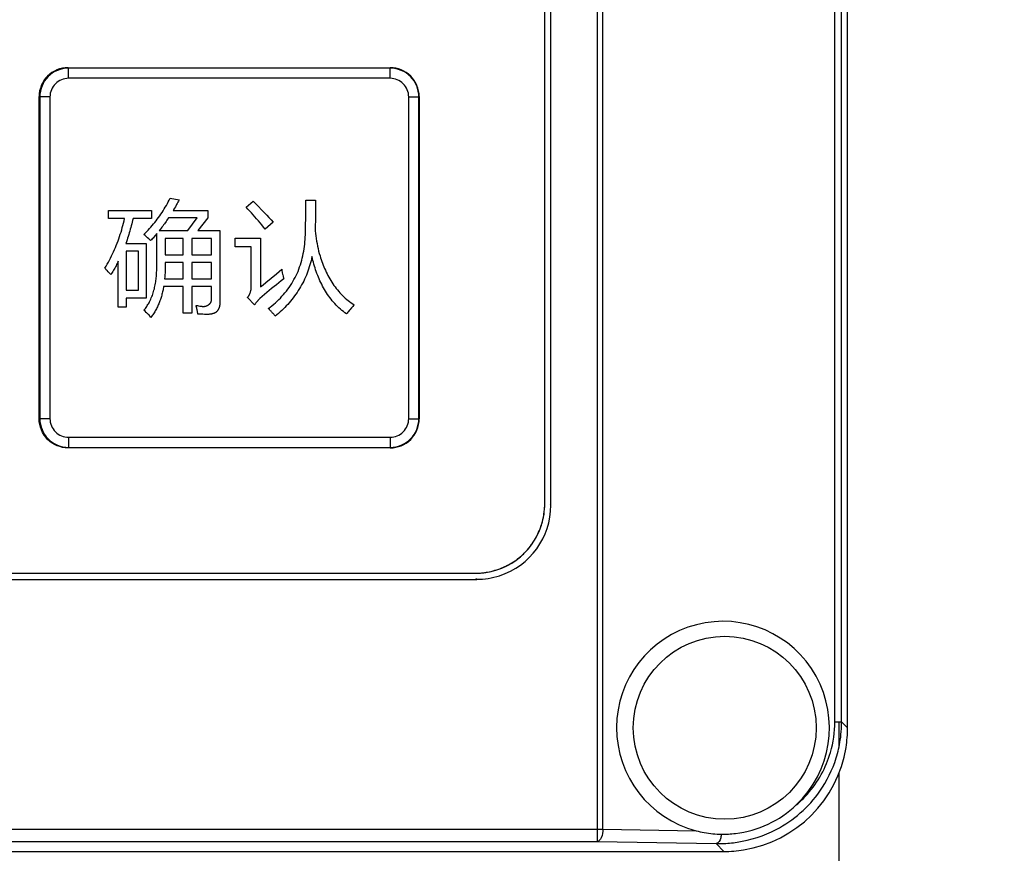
# Model space of a CAD drawing. Header units: millimetres. Extents: x 0 to 1189, y 0 to 841.
# Tile 38 of 64: x 383 to 423, y 382 to 416. Entities that reach past the tile are written whole.
import ezdxf

# ---------------------------------------------------------------- set-up
doc = ezdxf.new("R2010")
doc.units = ezdxf.units.MM
doc.header["$LTSCALE"] = 65.395
doc.layers.get('0').update_dxf_attribs({"linetype": 'CONTINUOUS'})
for name, color, linetype in [('NC500E-FIE-S-SYSTEDXF_DIMENSION', 7, 'CONTINUOUS'), ('NC500E-FRONTDXF_CONTINUOUS_LINE', 7, 'CONTINUOUS'), ('NC50E-NAMEPLDXF_CONTINUOUS_LINE', 7, 'CONTINUOUS')]:
    doc.layers.add(name, color=color, linetype=linetype)
doc.styles.get("Standard").update_dxf_attribs({"font": 'txt', "width": 0.85})
doc.dimstyles.new('DIMSTYLE_4', dxfattribs={"dimtxt": 15, "dimasz": 3.5, "dimexe": 1.5, "dimexo": 1, "dimgap": 3.75, "dimtad": 1, "dimdec": 0, "dimzin": 0, "dimdsep": 46, "dimtxsty": 'STANDARD', "dimblk": '_FILLED', "dimblk1": '_FILLED', "dimblk2": '_FILLED', "dimcen": 0.09, "dimazin": 0, "dimtp": 0.5, "dimtm": 0.5, "dimtfac": 1, "dimtdec": 0, "dimtofl": 0, "dimtmove": 0, "dimatfit": 3, "dimldrblk": '_FILLED', "dimfxl": 1, "dimtolj": 1, "dimtzin": 0, "dimarcsym": 0})

# ---------------------------------------------------------------- blocks, each defined once
blk = doc.blocks.new('_FILLED')
at = {"color": 0, "linetype": 'ByBlock'}
blk.add_solid([(0, 0), (-1, 0.214), (-1, -0.214)], dxfattribs=at)
blk = doc.blocks.new('*D11')
at = {"layer": 'NC500E-FIE-S-SYSTEDXF_DIMENSION', "color": 2, "linetype": 'Continuous'}
for p, q in [((412.726, 592.068), (455.653, 592.068)), ((454.153, 592.068), (454.153, 432.068)), ((454.153, 272.068), (454.153, 432.068)), ((412.726, 272.068), (455.653, 272.068))]:
    blk.add_line(p, q, dxfattribs=at)
at = {"layer": 'NC500E-FIE-S-SYSTEDXF_DIMENSION', "color": 2, "linetype": 'Continuous', "xscale": 3.5, "yscale": 3.5, "zscale": 3.5}
for p, rotation in [((454.153, 592.068), 90), ((454.153, 272.068), 270)]:
    blk.add_blockref('_FILLED', p, dxfattribs=dict(at, rotation=rotation))

msp = doc.modelspace()

# ---------------------------------------------------------------- linework, layer by layer
at = {"layer": 'NC500E-FRONTDXF_CONTINUOUS_LINE', "color": 7, "linetype": 'Continuous'}
for p, q in [((406.605, 382.47), (406.605, 591.666)), ((406.828, 382.97), (406.828, 591.166)), ((416.723, 387.065), (416.723, 587.071)), ((416.208, 387.303), (416.208, 586.832)), ((416.484, 387.303), (416.484, 586.832)), ((404.723, 396.066), (404.723, 578.07)), ((404.723, 396.066), (404.691, 396.098)), ((68.221, 393.068), (401.725, 393.068)), ((401.725, 393.068), (401.693, 393.1)), ((416.208, 387.303), (416.484, 387.303)), ((416.484, 387.303), (416.723, 387.065)), ((282.881, 382.97), (406.828, 382.97)), ((406.828, 382.97), (410.602, 382.904)), ((57.706, 382.47), (406.605, 382.47)), ((406.605, 382.47), (411.408, 382.386)), ((411.408, 382.386), (411.726, 382.068)), ((21.72, 382.068), (411.726, 382.068))]:
    msp.add_line(p, q, dxfattribs=at)
at = {"layer": 'NC500E-FRONTDXF_CONTINUOUS_LINE', "color": 3, "linetype": 'Continuous'}
for p, q in [((416.373, 387.303), (416.373, 386.324)), ((416.373, 385.266), (416.373, 378.719))]:
    msp.add_line(p, q, dxfattribs=at)
at = {"layer": 'NC500E-FRONTDXF_CONTINUOUS_LINE', "color": 7, "linetype": 'Continuous'}
for centre, radius, start, end in [((411.781, 387.307), 4.427, 343.8293, 359.9527), ((411.626, 387.305), 4.858, 356.7736, 359.9835), ((411.547, 387.309), 4.937, 351.3952, 356.7713), ((411.576, 387.303), 4.908, 342.7596, 351.4155), ((411.592, 387.307), 4.894, 325.0586, 342.6638), ((411.557, 387.344), 4.944, 297.4318, 324.9438), ((411.685, 387.069), 4.304, 276.7214, 313.4893), ((411.68, 387.048), 4.281, 255.4252, 259.8866), ((411.686, 387.087), 4.321, 259.8968, 269.1656), ((411.685, 387.073), 4.308, 269.1796, 276.7244), ((411.488, 387.512), 5.127, 269.104, 271.7943), ((411.487, 387.534), 5.149, 271.7969, 278.6267)]:
    msp.add_arc(centre, radius, start, end, dxfattribs=at)
for centre, major_axis, ratio, start_param, end_param in [((401.721, 396.07), (2.124, -2.124), 0.998783, -0.4708, 0.784789), ((401.721, 396.07), (-2.124, 2.124), 0.998783, -3.926382, -3.612392), ((411.685, 387.068), (4.303, 0), 0.999962, 5.47165, 10.741127), ((411.72, 387.071), (-3.54, 3.54), 0.998783, -2.515722, -2.356803), ((411.72, 387.071), (3.54, -3.54), 0.998783, -0.625871, 0.625871), ((411.72, 387.071), (-3.54, 3.54), 0.998783, -3.926382, -3.767464)]:
    msp.add_ellipse(centre, major_axis=major_axis, ratio=ratio, start_param=start_param, end_param=end_param, dxfattribs=at)
msp.add_ellipse((411.755, 387.068), major_axis=(3.698, 0), ratio=0.999962, dxfattribs=at)
for points, knots in [([(414.647, 383.947), (414.807, 384.082), (415.42, 384.677), (415.854, 385.456), (416.033, 386.074)], [0, 0, 0, 0, 0.245343, 1, 1, 1, 1]), ([(406.828, 382.97), (406.827, 382.852), (406.808, 382.671), (406.677, 382.475), (406.605, 382.47)], [0, 0, 0, 0, 0.619884, 1, 1, 1, 1]), ([(411.623, 382.766), (411.617, 382.716), (411.591, 382.579), (411.506, 382.393), (411.408, 382.386)], [0, 0, 0, 0, 0.338145, 1, 1, 1, 1])]:
    msp.add_open_spline(points, degree=3, knots=knots, dxfattribs=at)
msp.add_open_spline([(412.259, 382.444), (412.805, 382.527), (413.344, 382.701), (413.834, 382.956)], degree=3, dxfattribs=at)
at = {"layer": 'NC50E-NAMEPLDXF_CONTINUOUS_LINE', "color": 7, "linetype": 'Continuous'}
for p, q in [((404.477, 396.112), (404.477, 578.024)), ((385.218, 413.322), (385.218, 413.732)), ((398.227, 413.732), (385.218, 413.732)), ((398.227, 413.322), (398.227, 413.732)), ((398.227, 413.322), (385.218, 413.322)), ((384.059, 412.572), (384.059, 399.563)), ((384.469, 412.572), (384.059, 412.572)), ((384.469, 412.572), (384.469, 399.563)), ((398.977, 399.563), (398.977, 412.572)), ((398.977, 412.572), (399.387, 412.572)), ((399.387, 399.563), (399.387, 412.572)), ((384.469, 399.563), (384.059, 399.563)), ((398.977, 399.563), (399.387, 399.563)), ((385.218, 398.813), (385.218, 398.404)), ((385.218, 398.813), (398.227, 398.813)), ((398.227, 398.813), (398.227, 398.404)), ((385.218, 398.404), (398.227, 398.404)), ((68.267, 393.314), (401.679, 393.314))]:
    msp.add_line(p, q, dxfattribs=at)
at = {"layer": 'NC50E-NAMEPLDXF_CONTINUOUS_LINE', "color": 40, "linetype": 'Continuous'}
for p, q in [((404.478, 396.114), (404.478, 578.022)), ((385.199, 413.751), (398.229, 413.751)), ((384.029, 399.551), (384.029, 412.581)), ((399.399, 412.581), (399.399, 399.551)), ((389.133, 408.112), (389.175, 408.184)), ((389.175, 408.184), (389.216, 408.256)), ((389.216, 408.256), (389.255, 408.329)), ((389.255, 408.329), (389.293, 408.402)), ((389.293, 408.402), (389.33, 408.476)), ((389.33, 408.476), (389.697, 408.409)), ((389.592, 408.218), (389.539, 408.124)), ((389.619, 408.266), (389.592, 408.218)), ((389.645, 408.313), (389.619, 408.266)), ((389.671, 408.361), (389.645, 408.313)), ((389.697, 408.409), (389.671, 408.361)), ((392.401, 408.114), (392.685, 408.356)), ((392.685, 408.356), (392.869, 408.169)), ((392.869, 408.169), (393.052, 407.98)), ((394.816, 408.047), (394.817, 408.394)), ((394.817, 408.394), (395.208, 408.394)), ((395.208, 408.394), (395.201, 407.773)), ((386.842, 407.651), (386.842, 407.979)), ((386.842, 407.979), (388.568, 407.979)), ((388.568, 407.979), (388.568, 407.651)), ((388.858, 407.697), (388.907, 407.765)), ((388.907, 407.765), (388.954, 407.833)), ((388.954, 407.833), (389.001, 407.902)), ((389.001, 407.902), (389.046, 407.971)), ((389.046, 407.971), (389.09, 408.041)), ((389.09, 408.041), (389.133, 408.112)), ((389.484, 408.031), (389.456, 407.984)), ((389.456, 407.984), (390.859, 407.984)), ((389.511, 408.077), (389.484, 408.031)), ((389.539, 408.124), (389.511, 408.077)), ((390.859, 407.984), (390.859, 407.681)), ((392.473, 408.036), (392.401, 408.114)), ((392.545, 407.957), (392.473, 408.036)), ((392.616, 407.878), (392.545, 407.957)), ((392.687, 407.799), (392.616, 407.878)), ((392.757, 407.718), (392.687, 407.799)), ((393.052, 407.98), (393.142, 407.886)), ((393.142, 407.886), (393.233, 407.79)), ((393.233, 407.79), (393.322, 407.695)), ((394.813, 407.7), (394.816, 408.047)), ((395.201, 407.773), (395.191, 407.152)), ((387.485, 407.651), (386.842, 407.651)), ((387.394, 407.286), (387.419, 407.377)), ((387.419, 407.377), (387.442, 407.468)), ((387.442, 407.468), (387.464, 407.56)), ((387.464, 407.56), (387.485, 407.651)), ((387.757, 407.361), (387.738, 407.289)), ((387.776, 407.434), (387.757, 407.361)), ((387.794, 407.506), (387.776, 407.434)), ((387.811, 407.579), (387.794, 407.506)), ((387.828, 407.651), (387.811, 407.579)), ((388.568, 407.651), (387.828, 407.651)), ((388.547, 407.308), (388.601, 407.371)), ((388.601, 407.371), (388.654, 407.434)), ((388.654, 407.434), (388.707, 407.499)), ((388.707, 407.499), (388.758, 407.564)), ((388.758, 407.564), (388.809, 407.63)), ((388.809, 407.63), (388.858, 407.697)), ((389.029, 407.35), (388.995, 407.304)), ((389.063, 407.395), (389.029, 407.35)), ((389.097, 407.441), (389.063, 407.395)), ((389.163, 407.534), (389.097, 407.441)), ((389.196, 407.581), (389.163, 407.534)), ((389.228, 407.628), (389.196, 407.581)), ((389.26, 407.676), (389.228, 407.628)), ((390.425, 407.676), (389.26, 407.676)), ((390.047, 407.169), (390.425, 407.676)), ((390.859, 407.681), (390.452, 407.169)), ((392.827, 407.638), (392.757, 407.718)), ((392.897, 407.556), (392.827, 407.638)), ((392.965, 407.475), (392.897, 407.556)), ((393.033, 407.393), (392.965, 407.475)), ((393.101, 407.31), (393.033, 407.393)), ((393.5, 407.502), (393.168, 407.227)), ((393.322, 407.695), (393.411, 407.599)), ((393.411, 407.599), (393.5, 407.502)), ((394.803, 407.179), (394.807, 407.353)), ((394.807, 407.353), (394.813, 407.7)), ((387.283, 406.925), (387.313, 407.015)), ((387.313, 407.015), (387.341, 407.105)), ((387.341, 407.105), (387.368, 407.196)), ((387.368, 407.196), (387.394, 407.286)), ((387.654, 407.002), (387.631, 406.931)), ((387.676, 407.074), (387.654, 407.002)), ((387.697, 407.145), (387.676, 407.074)), ((387.718, 407.217), (387.697, 407.145)), ((387.738, 407.289), (387.718, 407.217)), ((388.264, 407.005), (388.322, 407.064)), ((388.315, 406.962), (388.264, 407.005)), ((388.391, 406.896), (388.315, 406.962)), ((388.322, 407.064), (388.38, 407.124)), ((388.38, 407.124), (388.436, 407.184)), ((388.436, 407.184), (388.492, 407.246)), ((388.492, 407.246), (388.547, 407.308)), ((388.729, 406.973), (388.666, 406.901)), ((388.79, 407.046), (388.729, 406.973)), ((388.79, 405.761), (388.79, 407.046)), ((388.925, 407.214), (388.889, 407.169)), ((388.889, 407.169), (390.047, 407.169)), ((388.96, 407.259), (388.925, 407.214)), ((388.995, 407.304), (388.96, 407.259)), ((390.452, 407.169), (391.342, 407.169)), ((391.342, 407.169), (391.342, 404.299)), ((393.168, 407.227), (393.101, 407.31)), ((394.794, 406.897), (394.799, 406.991)), ((394.799, 406.991), (394.802, 407.085)), ((394.802, 407.085), (394.803, 407.179)), ((395.191, 407.152), (395.204, 407.05)), ((395.204, 407.05), (395.218, 406.948)), ((395.218, 406.948), (395.233, 406.846)), ((387.117, 406.483), (387.152, 406.57)), ((387.152, 406.57), (387.187, 406.658)), ((387.187, 406.658), (387.22, 406.747)), ((387.22, 406.747), (387.252, 406.836)), ((387.252, 406.836), (387.283, 406.925)), ((387.559, 406.718), (387.534, 406.648)), ((387.534, 406.648), (388.361, 406.648)), ((387.584, 406.789), (387.559, 406.718)), ((387.608, 406.86), (387.584, 406.789)), ((387.631, 406.931), (387.608, 406.86)), ((388.361, 406.648), (388.361, 404.44)), ((388.416, 406.873), (388.391, 406.896)), ((388.466, 406.828), (388.416, 406.873)), ((388.491, 406.805), (388.466, 406.828)), ((388.539, 406.759), (388.491, 406.805)), ((388.571, 406.794), (388.539, 406.759)), ((388.603, 406.83), (388.571, 406.794)), ((388.635, 406.866), (388.603, 406.83)), ((388.666, 406.901), (388.635, 406.866)), ((389.132, 406.841), (389.132, 406.185)), ((389.861, 406.841), (389.132, 406.841)), ((389.861, 406.185), (389.861, 406.841)), ((390.203, 406.841), (390.203, 406.185)), ((390.999, 406.841), (390.203, 406.841)), ((390.999, 406.185), (390.999, 406.841)), ((391.962, 406.513), (391.962, 406.861)), ((391.962, 406.861), (392.984, 406.861)), ((392.984, 406.861), (392.984, 404.893)), ((394.759, 406.522), (394.771, 406.615)), ((394.771, 406.615), (394.78, 406.709)), ((394.78, 406.709), (394.788, 406.803)), ((394.788, 406.803), (394.794, 406.897)), ((395.233, 406.846), (395.25, 406.745)), ((395.25, 406.745), (395.268, 406.644)), ((395.268, 406.644), (395.288, 406.543)), ((386.961, 406.139), (387.002, 406.224)), ((387.002, 406.224), (387.041, 406.31)), ((387.041, 406.31), (387.08, 406.396)), ((387.08, 406.396), (387.117, 406.483)), ((387.55, 406.33), (387.55, 404.758)), ((388.043, 406.33), (387.55, 406.33)), ((388.043, 404.758), (388.043, 406.33)), ((389.132, 406.185), (389.861, 406.185)), ((390.203, 406.185), (390.999, 406.185)), ((392.608, 406.513), (391.962, 406.513)), ((392.608, 404.888), (392.608, 406.513)), ((394.673, 406.057), (394.694, 406.149)), ((394.694, 406.149), (394.714, 406.242)), ((394.714, 406.242), (394.731, 406.335)), ((394.731, 406.335), (394.746, 406.428)), ((394.746, 406.428), (394.759, 406.522)), ((395.288, 406.543), (395.31, 406.442)), ((395.31, 406.442), (395.334, 406.341)), ((395.334, 406.341), (395.361, 406.241)), ((395.361, 406.241), (395.389, 406.14)), ((386.736, 405.725), (386.784, 405.807)), ((386.784, 405.807), (386.83, 405.889)), ((386.83, 405.889), (386.875, 405.971)), ((386.875, 405.971), (386.918, 406.055)), ((386.918, 406.055), (386.961, 406.139)), ((387.163, 405.789), (387.139, 405.743)), ((387.186, 405.836), (387.163, 405.789)), ((387.21, 405.883), (387.186, 405.836)), ((387.232, 405.93), (387.21, 405.883)), ((387.232, 404.073), (387.232, 405.93)), ((388.79, 405.705), (388.79, 405.761)), ((389.132, 405.82), (389.128, 405.71)), ((389.132, 405.877), (389.132, 405.848)), ((389.861, 405.877), (389.132, 405.877)), ((389.132, 405.848), (389.132, 405.82)), ((389.861, 405.216), (389.861, 405.877)), ((390.203, 405.877), (390.203, 405.216)), ((390.999, 405.877), (390.203, 405.877)), ((390.999, 405.216), (390.999, 405.877)), ((394.566, 405.695), (394.596, 405.785)), ((394.596, 405.785), (394.624, 405.875)), ((394.624, 405.875), (394.649, 405.966)), ((394.649, 405.966), (394.673, 406.057)), ((394.982, 405.778), (394.957, 405.695)), ((395.005, 405.861), (394.982, 405.778)), ((395.025, 405.945), (395.005, 405.861)), ((395.044, 406.029), (395.025, 405.945)), ((395.061, 406.113), (395.044, 406.029)), ((395.079, 406.037), (395.061, 406.113)), ((395.098, 405.96), (395.079, 406.037)), ((395.119, 405.884), (395.098, 405.96)), ((395.14, 405.808), (395.119, 405.884)), ((395.163, 405.732), (395.14, 405.808)), ((395.389, 406.14), (395.412, 406.067)), ((395.412, 406.067), (395.436, 405.994)), ((395.436, 405.994), (395.461, 405.92)), ((395.461, 405.92), (395.487, 405.848)), ((395.487, 405.848), (395.515, 405.775)), ((395.515, 405.775), (395.545, 405.703)), ((386.687, 405.645), (386.736, 405.725)), ((386.727, 405.606), (386.687, 405.645)), ((386.746, 405.586), (386.727, 405.606)), ((386.765, 405.566), (386.746, 405.586)), ((386.785, 405.546), (386.765, 405.566)), ((386.823, 405.505), (386.785, 405.546)), ((386.842, 405.485), (386.823, 405.505)), ((386.86, 405.464), (386.842, 405.485)), ((386.879, 405.443), (386.86, 405.464)), ((386.915, 405.401), (386.879, 405.443)), ((386.933, 405.38), (386.915, 405.401)), ((386.96, 405.425), (386.933, 405.38)), ((386.987, 405.469), (386.96, 405.425)), ((387.013, 405.514), (386.987, 405.469)), ((387.039, 405.56), (387.013, 405.514)), ((387.064, 405.605), (387.039, 405.56)), ((387.09, 405.651), (387.064, 405.605)), ((387.114, 405.697), (387.09, 405.651)), ((387.139, 405.743), (387.114, 405.697)), ((388.771, 405.313), (388.776, 405.369)), ((388.776, 405.369), (388.78, 405.426)), ((388.78, 405.426), (388.783, 405.482)), ((388.783, 405.482), (388.786, 405.538)), ((388.786, 405.538), (388.788, 405.594)), ((388.788, 405.594), (388.789, 405.65)), ((388.789, 405.65), (388.79, 405.705)), ((389.121, 405.545), (389.11, 405.298)), ((389.128, 405.71), (389.121, 405.545)), ((393.416, 405.244), (393.63, 405.422)), ((393.63, 405.422), (393.843, 405.602)), ((393.843, 405.602), (393.851, 405.545)), ((393.851, 405.545), (393.86, 405.489)), ((393.86, 405.489), (393.865, 405.461)), ((393.865, 405.461), (393.875, 405.405)), ((393.875, 405.405), (393.881, 405.377)), ((393.881, 405.377), (393.893, 405.322)), ((394.422, 405.347), (394.461, 405.433)), ((394.461, 405.433), (394.499, 405.519)), ((394.499, 405.519), (394.534, 405.607)), ((394.534, 405.607), (394.566, 405.695)), ((394.837, 405.367), (394.803, 405.287)), ((394.87, 405.448), (394.837, 405.367)), ((394.901, 405.53), (394.87, 405.448)), ((394.93, 405.612), (394.901, 405.53)), ((394.957, 405.695), (394.93, 405.612)), ((395.187, 405.656), (395.163, 405.732)), ((395.212, 405.581), (395.187, 405.656)), ((395.238, 405.506), (395.212, 405.581)), ((395.266, 405.431), (395.238, 405.506)), ((395.295, 405.357), (395.266, 405.431)), ((395.325, 405.283), (395.295, 405.357)), ((395.545, 405.703), (395.575, 405.631)), ((395.575, 405.631), (395.607, 405.56)), ((395.607, 405.56), (395.64, 405.489)), ((395.64, 405.489), (395.675, 405.419)), ((395.675, 405.419), (395.711, 405.349)), ((395.711, 405.349), (395.748, 405.281)), ((388.714, 404.924), (388.724, 404.979)), ((388.724, 404.979), (388.734, 405.034)), ((388.734, 405.034), (388.743, 405.09)), ((388.743, 405.09), (388.751, 405.145)), ((388.751, 405.145), (388.759, 405.201)), ((388.759, 405.201), (388.765, 405.257)), ((388.765, 405.257), (388.771, 405.313)), ((389.11, 405.298), (389.106, 405.216)), ((389.106, 405.216), (389.861, 405.216)), ((390.203, 405.216), (390.999, 405.216)), ((392.984, 404.893), (393.093, 404.98)), ((393.093, 404.98), (393.201, 405.067)), ((393.201, 405.067), (393.416, 405.244)), ((393.626, 404.98), (393.529, 404.901)), ((393.723, 405.058), (393.626, 404.98)), ((393.821, 405.135), (393.723, 405.058)), ((393.92, 405.211), (393.821, 405.135)), ((393.893, 405.322), (393.899, 405.294)), ((393.899, 405.294), (393.906, 405.266)), ((393.906, 405.266), (393.913, 405.238)), ((393.913, 405.238), (393.92, 405.211)), ((394.192, 404.946), (394.243, 405.024)), ((394.243, 405.024), (394.291, 405.103)), ((394.291, 405.103), (394.337, 405.183)), ((394.337, 405.183), (394.38, 405.265)), ((394.38, 405.265), (394.422, 405.347)), ((394.646, 404.971), (394.603, 404.895)), ((394.688, 405.049), (394.646, 404.971)), ((394.728, 405.128), (394.688, 405.049)), ((394.766, 405.207), (394.728, 405.128)), ((394.803, 405.287), (394.766, 405.207)), ((395.356, 405.21), (395.325, 405.283)), ((395.388, 405.137), (395.356, 405.21)), ((395.422, 405.065), (395.388, 405.137)), ((395.457, 404.994), (395.422, 405.065)), ((395.494, 404.923), (395.457, 404.994)), ((395.748, 405.281), (395.787, 405.213)), ((395.787, 405.213), (395.827, 405.146)), ((395.827, 405.146), (395.868, 405.08)), ((395.868, 405.08), (395.91, 405.015)), ((395.91, 405.015), (395.954, 404.951)), ((395.954, 404.951), (396, 404.888)), ((387.55, 404.758), (388.043, 404.758)), ((388.608, 404.547), (388.626, 404.6)), ((388.626, 404.6), (388.644, 404.652)), ((388.644, 404.652), (388.66, 404.706)), ((388.66, 404.706), (388.675, 404.76)), ((388.675, 404.76), (388.689, 404.814)), ((388.689, 404.814), (388.702, 404.869)), ((388.702, 404.869), (388.714, 404.924)), ((388.998, 404.596), (388.986, 404.552)), ((389.01, 404.64), (388.998, 404.596)), ((389.02, 404.685), (389.01, 404.64)), ((389.031, 404.729), (389.02, 404.685)), ((389.04, 404.774), (389.031, 404.729)), ((389.049, 404.818), (389.04, 404.774)), ((389.057, 404.863), (389.049, 404.818)), ((389.065, 404.907), (389.057, 404.863)), ((389.861, 404.907), (389.065, 404.907)), ((389.861, 403.832), (389.861, 404.907)), ((390.203, 404.907), (390.203, 403.832)), ((390.999, 404.907), (390.203, 404.907)), ((390.999, 404.353), (390.999, 404.907)), ((392.521, 404.552), (392.527, 404.562)), ((392.527, 404.562), (392.533, 404.573)), ((392.533, 404.573), (392.539, 404.584)), ((392.539, 404.584), (392.544, 404.596)), ((392.544, 404.596), (392.549, 404.607)), ((392.549, 404.607), (392.555, 404.619)), ((392.555, 404.619), (392.559, 404.63)), ((392.559, 404.63), (392.564, 404.642)), ((392.564, 404.642), (392.568, 404.654)), ((392.568, 404.654), (392.576, 404.678)), ((392.576, 404.678), (392.58, 404.69)), ((392.58, 404.69), (392.583, 404.702)), ((392.583, 404.702), (392.59, 404.727)), ((392.59, 404.727), (392.592, 404.739)), ((392.592, 404.739), (392.595, 404.752)), ((392.595, 404.752), (392.599, 404.776)), ((392.599, 404.776), (392.603, 404.801)), ((392.603, 404.801), (392.605, 404.826)), ((392.605, 404.826), (392.607, 404.851)), ((392.607, 404.851), (392.608, 404.863)), ((392.608, 404.876), (392.608, 404.888)), ((392.608, 404.863), (392.608, 404.876)), ((393.147, 404.58), (393.053, 404.498)), ((393.242, 404.661), (393.147, 404.58)), ((393.337, 404.742), (393.242, 404.661)), ((393.433, 404.822), (393.337, 404.742)), ((393.529, 404.901), (393.433, 404.822)), ((393.849, 404.509), (393.911, 404.578)), ((393.911, 404.578), (393.971, 404.649)), ((393.971, 404.649), (394.029, 404.721)), ((394.029, 404.721), (394.086, 404.794)), ((394.086, 404.794), (394.14, 404.869)), ((394.14, 404.869), (394.192, 404.946)), ((394.413, 404.597), (394.361, 404.525)), ((394.463, 404.67), (394.413, 404.597)), ((394.511, 404.744), (394.463, 404.67)), ((394.557, 404.819), (394.511, 404.744)), ((394.603, 404.895), (394.557, 404.819)), ((395.531, 404.854), (395.494, 404.923)), ((395.571, 404.785), (395.531, 404.854)), ((395.611, 404.717), (395.571, 404.785)), ((395.653, 404.65), (395.611, 404.717)), ((395.697, 404.584), (395.653, 404.65)), ((395.742, 404.519), (395.697, 404.584)), ((396, 404.888), (396.046, 404.827)), ((396.046, 404.827), (396.094, 404.766)), ((396.094, 404.766), (396.144, 404.708)), ((396.144, 404.708), (396.194, 404.65)), ((396.194, 404.65), (396.247, 404.594)), ((396.247, 404.594), (396.3, 404.54)), ((387.55, 404.44), (387.55, 404.073)), ((388.361, 404.44), (387.55, 404.44)), ((388.405, 404.133), (388.43, 404.172)), ((388.43, 404.172), (388.453, 404.211)), ((388.453, 404.211), (388.476, 404.252)), ((388.476, 404.252), (388.497, 404.292)), ((388.497, 404.292), (388.522, 404.342)), ((388.522, 404.342), (388.545, 404.393)), ((388.545, 404.393), (388.567, 404.444)), ((388.567, 404.444), (388.589, 404.495)), ((388.589, 404.495), (388.608, 404.547)), ((388.849, 404.163), (388.831, 404.122)), ((388.868, 404.205), (388.849, 404.163)), ((388.885, 404.248), (388.868, 404.205)), ((388.901, 404.29), (388.885, 404.248)), ((388.917, 404.333), (388.901, 404.29)), ((388.932, 404.377), (388.917, 404.333)), ((388.947, 404.42), (388.932, 404.377)), ((388.961, 404.464), (388.947, 404.42)), ((388.974, 404.508), (388.961, 404.464)), ((388.986, 404.552), (388.974, 404.508)), ((390.858, 404.152), (390.867, 404.157)), ((390.867, 404.157), (390.875, 404.163)), ((390.875, 404.163), (390.883, 404.168)), ((390.883, 404.168), (390.892, 404.174)), ((390.892, 404.174), (390.899, 404.18)), ((390.899, 404.18), (390.907, 404.187)), ((390.907, 404.187), (390.915, 404.193)), ((390.915, 404.193), (390.922, 404.2)), ((390.922, 404.2), (390.929, 404.206)), ((390.929, 404.206), (390.936, 404.213)), ((390.936, 404.213), (390.943, 404.22)), ((390.943, 404.22), (390.949, 404.228)), ((390.949, 404.228), (390.955, 404.235)), ((390.955, 404.235), (390.96, 404.243)), ((390.96, 404.243), (390.966, 404.251)), ((390.966, 404.251), (390.971, 404.259)), ((390.971, 404.259), (390.975, 404.267)), ((390.975, 404.267), (390.98, 404.275)), ((390.98, 404.275), (390.984, 404.283)), ((390.984, 404.283), (390.987, 404.291)), ((390.987, 404.291), (390.99, 404.3)), ((390.99, 404.3), (390.993, 404.309)), ((390.993, 404.309), (390.995, 404.317)), ((390.995, 404.317), (390.997, 404.326)), ((390.997, 404.326), (390.998, 404.335)), ((390.998, 404.335), (390.999, 404.344)), ((390.999, 404.344), (390.999, 404.353)), ((391.334, 404.17), (391.331, 404.154)), ((391.336, 404.187), (391.334, 404.17)), ((391.337, 404.203), (391.336, 404.187)), ((391.339, 404.219), (391.337, 404.203)), ((391.34, 404.235), (391.339, 404.219)), ((391.341, 404.252), (391.34, 404.235)), ((391.342, 404.299), (391.341, 404.284)), ((391.341, 404.284), (391.341, 404.268)), ((391.341, 404.268), (391.341, 404.252)), ((392.454, 404.463), (392.462, 404.472)), ((392.738, 404.164), (392.454, 404.463)), ((392.462, 404.472), (392.47, 404.481)), ((392.47, 404.481), (392.478, 404.491)), ((392.478, 404.491), (392.486, 404.5)), ((392.486, 404.5), (392.493, 404.51)), ((392.493, 404.51), (392.5, 404.52)), ((392.5, 404.52), (392.507, 404.531)), ((392.507, 404.531), (392.514, 404.541)), ((392.514, 404.541), (392.521, 404.552)), ((392.749, 404.18), (392.738, 404.164)), ((392.76, 404.195), (392.749, 404.18)), ((392.772, 404.209), (392.76, 404.195)), ((392.783, 404.224), (392.772, 404.209)), ((392.794, 404.239), (392.783, 404.224)), ((392.806, 404.253), (392.794, 404.239)), ((392.818, 404.267), (392.806, 404.253)), ((392.83, 404.282), (392.818, 404.267)), ((392.843, 404.296), (392.83, 404.282)), ((392.855, 404.309), (392.843, 404.296)), ((392.868, 404.323), (392.855, 404.309)), ((392.881, 404.337), (392.868, 404.323)), ((392.893, 404.35), (392.881, 404.337)), ((392.906, 404.363), (392.893, 404.35)), ((392.92, 404.377), (392.906, 404.363)), ((392.933, 404.39), (392.92, 404.377)), ((392.947, 404.403), (392.933, 404.39)), ((392.96, 404.415), (392.947, 404.403)), ((393.053, 404.498), (392.96, 404.415)), ((393.444, 404.131), (393.515, 404.189)), ((393.515, 404.189), (393.585, 404.249)), ((393.585, 404.249), (393.653, 404.312)), ((393.653, 404.312), (393.72, 404.375)), ((393.72, 404.375), (393.785, 404.441)), ((393.785, 404.441), (393.849, 404.509)), ((394.084, 404.183), (394.025, 404.119)), ((394.142, 404.249), (394.084, 404.183)), ((394.199, 404.316), (394.142, 404.249)), ((394.255, 404.384), (394.199, 404.316)), ((394.309, 404.454), (394.255, 404.384)), ((394.361, 404.525), (394.309, 404.454)), ((395.788, 404.456), (395.742, 404.519)), ((395.836, 404.393), (395.788, 404.456)), ((395.885, 404.332), (395.836, 404.393)), ((395.936, 404.272), (395.885, 404.332)), ((395.988, 404.214), (395.936, 404.272)), ((396.042, 404.156), (395.988, 404.214)), ((396.098, 404.1), (396.042, 404.156)), ((396.3, 404.54), (396.355, 404.487)), ((396.355, 404.487), (396.411, 404.436)), ((396.411, 404.436), (396.468, 404.387)), ((396.468, 404.387), (396.527, 404.339)), ((396.527, 404.339), (396.587, 404.294)), ((396.587, 404.294), (396.648, 404.25)), ((396.648, 404.25), (396.711, 404.209)), ((396.711, 404.209), (396.775, 404.169)), ((396.775, 404.169), (396.746, 404.136)), ((387.55, 404.073), (387.232, 404.073)), ((388.269, 403.948), (388.298, 403.983)), ((388.314, 403.905), (388.269, 403.948)), ((388.298, 403.983), (388.326, 404.019)), ((388.358, 403.861), (388.314, 403.905)), ((388.326, 404.019), (388.354, 404.056)), ((388.354, 404.056), (388.38, 404.094)), ((388.38, 403.84), (388.358, 403.861)), ((388.38, 404.094), (388.405, 404.133)), ((388.402, 403.818), (388.38, 403.84)), ((388.424, 403.795), (388.402, 403.818)), ((388.445, 403.773), (388.424, 403.795)), ((388.487, 403.728), (388.445, 403.773)), ((388.63, 403.766), (388.604, 403.73)), ((388.655, 403.804), (388.63, 403.766)), ((388.68, 403.842), (388.655, 403.804)), ((388.704, 403.88), (388.68, 403.842)), ((388.727, 403.919), (388.704, 403.88)), ((388.749, 403.959), (388.727, 403.919)), ((388.771, 403.999), (388.749, 403.959)), ((388.792, 404.039), (388.771, 403.999)), ((388.812, 404.08), (388.792, 404.039)), ((388.831, 404.122), (388.812, 404.08)), ((390.203, 403.832), (389.861, 403.832)), ((390.385, 404.105), (390.377, 404.141)), ((390.377, 404.141), (390.401, 404.138)), ((390.401, 404.035), (390.385, 404.105)), ((390.401, 404.138), (390.413, 404.136)), ((390.408, 404), (390.401, 404.035)), ((390.416, 403.965), (390.408, 404)), ((390.413, 404.136), (390.425, 404.134)), ((390.43, 403.894), (390.416, 403.965)), ((390.425, 404.134), (390.437, 404.133)), ((390.436, 403.859), (390.43, 403.894)), ((390.443, 403.824), (390.436, 403.859)), ((390.437, 404.133), (390.474, 404.126)), ((390.449, 403.788), (390.443, 403.824)), ((390.49, 403.786), (390.449, 403.788)), ((390.474, 404.126), (390.534, 404.115)), ((390.53, 403.785), (390.49, 403.786)), ((390.61, 403.782), (390.53, 403.785)), ((390.534, 404.115), (390.558, 404.111)), ((390.558, 404.111), (390.57, 404.109)), ((390.57, 404.109), (390.594, 404.106)), ((390.594, 404.106), (390.606, 404.105)), ((390.606, 404.105), (390.619, 404.103)), ((390.651, 403.781), (390.61, 403.782)), ((390.619, 404.103), (390.631, 404.102)), ((390.631, 404.102), (390.643, 404.101)), ((390.643, 404.101), (390.667, 404.101)), ((390.721, 403.778), (390.651, 403.781)), ((390.667, 404.101), (390.679, 404.101)), ((390.679, 404.101), (390.691, 404.101)), ((390.691, 404.101), (390.704, 404.102)), ((390.704, 404.102), (390.716, 404.103)), ((390.716, 404.103), (390.728, 404.105)), ((390.745, 403.777), (390.721, 403.778)), ((390.728, 404.105), (390.74, 404.107)), ((390.74, 404.107), (390.753, 404.11)), ((390.768, 403.776), (390.745, 403.777)), ((390.753, 404.11), (390.765, 404.113)), ((390.765, 404.113), (390.777, 404.116)), ((390.816, 403.776), (390.768, 403.776)), ((390.777, 404.116), (390.795, 404.122)), ((390.795, 404.122), (390.805, 404.126)), ((390.805, 404.126), (390.814, 404.13)), ((390.814, 404.13), (390.823, 404.133)), ((390.84, 403.776), (390.816, 403.776)), ((390.823, 404.133), (390.832, 404.138)), ((390.832, 404.138), (390.841, 404.142)), ((390.864, 403.777), (390.84, 403.776)), ((390.841, 404.142), (390.858, 404.152)), ((390.888, 403.778), (390.864, 403.777)), ((390.919, 403.781), (390.888, 403.778)), ((390.951, 403.785), (390.919, 403.781)), ((390.967, 403.788), (390.951, 403.785)), ((390.982, 403.791), (390.967, 403.788)), ((390.998, 403.794), (390.982, 403.791)), ((391.014, 403.797), (390.998, 403.794)), ((391.029, 403.801), (391.014, 403.797)), ((391.045, 403.805), (391.029, 403.801)), ((391.06, 403.81), (391.045, 403.805)), ((391.075, 403.815), (391.06, 403.81)), ((391.089, 403.82), (391.075, 403.815)), ((391.104, 403.826), (391.089, 403.82)), ((391.118, 403.832), (391.104, 403.826)), ((391.132, 403.839), (391.118, 403.832)), ((391.145, 403.846), (391.132, 403.839)), ((391.159, 403.853), (391.145, 403.846)), ((391.171, 403.861), (391.159, 403.853)), ((391.184, 403.87), (391.171, 403.861)), ((391.195, 403.879), (391.184, 403.87)), ((391.207, 403.888), (391.195, 403.879)), ((391.218, 403.898), (391.207, 403.888)), ((391.228, 403.909), (391.218, 403.898)), ((391.238, 403.92), (391.228, 403.909)), ((391.248, 403.932), (391.238, 403.92)), ((391.257, 403.944), (391.248, 403.932)), ((391.265, 403.957), (391.257, 403.944)), ((391.273, 403.971), (391.265, 403.957)), ((391.28, 403.984), (391.273, 403.971)), ((391.287, 403.998), (391.28, 403.984)), ((391.294, 404.013), (391.287, 403.998)), ((391.299, 404.028), (391.294, 404.013)), ((391.305, 404.043), (391.299, 404.028)), ((391.31, 404.058), (391.305, 404.043)), ((391.315, 404.074), (391.31, 404.058)), ((391.319, 404.089), (391.315, 404.074)), ((391.323, 404.105), (391.319, 404.089)), ((391.326, 404.121), (391.323, 404.105)), ((391.329, 404.137), (391.326, 404.121)), ((391.331, 404.154), (391.329, 404.137)), ((393.298, 404.02), (393.372, 404.074)), ((393.342, 403.974), (393.298, 404.02)), ((393.364, 403.95), (393.342, 403.974)), ((393.386, 403.927), (393.364, 403.95)), ((393.372, 404.074), (393.444, 404.131)), ((393.408, 403.904), (393.386, 403.927)), ((393.43, 403.88), (393.408, 403.904)), ((393.452, 403.856), (393.43, 403.88)), ((393.473, 403.833), (393.452, 403.856)), ((393.494, 403.809), (393.473, 403.833)), ((393.516, 403.785), (393.494, 403.809)), ((393.536, 403.76), (393.516, 403.785)), ((393.557, 403.736), (393.536, 403.76)), ((393.645, 403.764), (393.577, 403.711)), ((393.71, 403.819), (393.645, 403.764)), ((393.776, 403.876), (393.71, 403.819)), ((393.84, 403.934), (393.776, 403.876)), ((393.903, 403.994), (393.84, 403.934)), ((393.964, 404.056), (393.903, 403.994)), ((394.025, 404.119), (393.964, 404.056)), ((396.155, 404.046), (396.098, 404.1)), ((396.214, 403.993), (396.155, 404.046)), ((396.274, 403.942), (396.214, 403.993)), ((396.335, 403.892), (396.274, 403.942)), ((396.398, 403.844), (396.335, 403.892)), ((396.462, 403.798), (396.398, 403.844)), ((396.489, 403.833), (396.462, 403.798)), ((396.517, 403.867), (396.489, 403.833)), ((396.545, 403.901), (396.517, 403.867)), ((396.573, 403.936), (396.545, 403.901)), ((396.601, 403.969), (396.573, 403.936)), ((396.658, 404.037), (396.601, 403.969)), ((396.716, 404.103), (396.658, 404.037)), ((396.746, 404.136), (396.716, 404.103)), ((388.508, 403.705), (388.487, 403.728)), ((388.549, 403.658), (388.508, 403.705)), ((388.577, 403.694), (388.549, 403.658)), ((388.604, 403.73), (388.577, 403.694)), ((393.577, 403.711), (393.557, 403.736)), ((398.229, 398.381), (385.199, 398.381))]:
    msp.add_line(p, q, dxfattribs=at)
for centre, radius, start, end in [((385.198, 412.582), 1.169, 89.9529, 180.0384), ((398.23, 412.582), 1.169, 359.9616, 90.0471), ((398.23, 399.551), 1.169, 269.9677, 0.0237), ((401.721, 396.126), 2.757, 350.093, 353.3861), ((401.839, 396.114), 2.638, 353.3591, 0.0037), ((401.627, 396.144), 2.853, 343.0124, 350.0757), ((401.562, 396.163), 2.921, 334.5352, 340.4266), ((401.574, 396.159), 2.908, 340.4262, 343.0306), ((401.622, 396.131), 2.853, 325.3271, 331.9361), ((401.577, 396.156), 2.904, 331.9213, 334.5348), ((401.779, 396.012), 2.655, 315.9874, 319.739), ((401.73, 396.053), 2.719, 319.7338, 322.2347), ((401.701, 396.076), 2.757, 322.2319, 323.5194), ((401.678, 396.093), 2.785, 323.5202, 325.3095), ((401.66, 396.173), 2.856, 298.2543, 304.4545), ((401.697, 396.117), 2.789, 304.4693, 306.5415), ((401.731, 396.072), 2.732, 306.5353, 310.3263), ((401.786, 396.008), 2.648, 310.3224, 314.7496), ((401.816, 395.977), 2.604, 314.7634, 315.9788), ((401.645, 396.174), 2.862, 280.3066, 286.6519), ((401.63, 396.225), 2.915, 286.6385, 289.9511), ((401.626, 396.236), 2.927, 289.9494, 295.1484), ((401.634, 396.22), 2.909, 295.148, 298.2667), ((401.675, 395.945), 2.631, 270.0499, 275.2343), ((401.668, 396.035), 2.722, 275.216, 277.3047), ((401.663, 396.078), 2.765, 277.3035, 278.9948), ((401.658, 396.109), 2.796, 278.9939, 280.2886)]:
    msp.add_arc(centre, radius, start, end, dxfattribs=at)
at = {"layer": 'NC50E-NAMEPLDXF_CONTINUOUS_LINE', "color": 7, "linetype": 'Continuous'}
for centre, radius, start, end in [((385.218, 412.572), 1.16, 89.9981, 180.0018), ((398.227, 412.572), 1.16, 359.9981, 90.0018), ((385.218, 412.572), 0.75, 89.9976, 180.0024), ((398.227, 412.572), 0.75, 359.9976, 90.0024), ((385.218, 399.563), 1.16, 179.9981, 270.0018), ((385.218, 399.563), 0.75, 179.9976, 270.0024), ((398.227, 399.563), 1.16, 269.9981, 0.0018), ((398.227, 399.563), 0.75, 269.9976, 0.0024), ((401.653, 396.11), 2.823, 351.6567, 0.0511), ((401.679, 396.112), 2.799, 278.4692, 351.5305), ((401.681, 396.137), 2.823, 269.9489, 278.343)]:
    msp.add_arc(centre, radius, start, end, dxfattribs=at)
at = {"layer": 'NC50E-NAMEPLDXF_CONTINUOUS_LINE', "color": 40, "linetype": 'Continuous'}
msp.add_open_spline([(385.199, 398.381), (384.901, 398.381), (384.279, 398.63), (384.03, 399.253), (384.029, 399.551)], degree=3, knots=[0, 0, 0, 0, 0.499621, 1, 1, 1, 1], dxfattribs=at)

# ---------------------------------------------------------------- dimensions: what is measured, and where the dimension line sits
at = {"layer": 'NC500E-FIE-S-SYSTEDXF_DIMENSION', "color": 2, "linetype": 'Continuous'}
dim = msp.add_linear_dim(base=(454.153, 272.068), p1=(411.726, 592.068), p2=(411.726, 272.068), angle=270, dimstyle='DIMSTYLE_4', dxfattribs=at)
dim.commit()
dim.dimension.update_dxf_attribs({"geometry": '*D11', "text_midpoint": (454.153, 412.943), "dimtype": 160})

doc.saveas('drawing.dxf')
